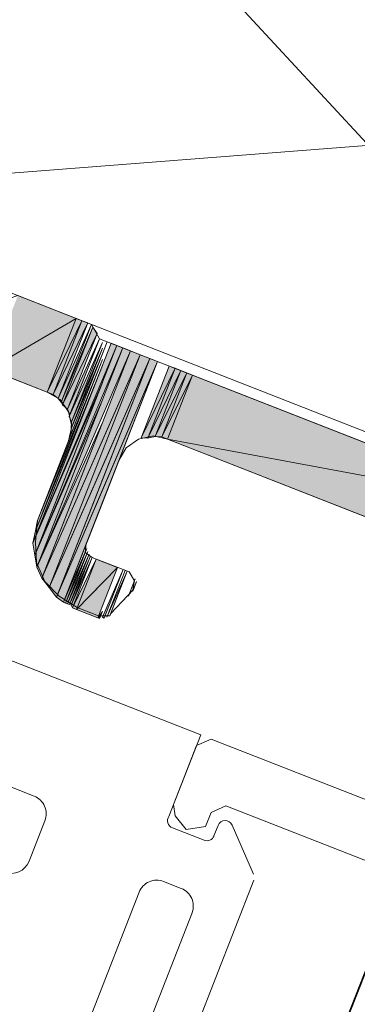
# Model space of a CAD drawing. Header units: millimetres. Extents: x -7374688 to -7372476, y 5958422 to 5960750.
# Tile 26 of 46: x -7373841 to -7373832, y 5960524 to 5960550. Entities that reach past the tile are written whole.
import ezdxf

# ---------------------------------------------------------------- set-up
doc = ezdxf.new("R2010")
doc.units = ezdxf.units.MM
for name, color, linetype, lineweight in [('Импорт в семействах', 7, 'Continuous', 18), ('Окна', 7, 'Continuous', 18), ('Элементы узлов', 7, 'Continuous', 18)]:
    doc.layers.add(name, color=color, linetype=linetype, lineweight=lineweight)

# ---------------------------------------------------------------- blocks, each defined once
blk = doc.blocks.new('ОкноВитражное_Одностворчатое_Агрисовгаз - Окно одностворчатое AGS68 в витраж ПО Л-21477776-Разрез 6-6')
at = {"layer": 'Окна', "lineweight": 35}
blk.add_line((-7373817.05, 5960561.862), (-7373833.443, 5960519.955), dxfattribs=at)
blk = doc.blocks.new('Витражная стойка в сборе - Окно для витража_dwg-21250016-Разрез 6-6')
at = {"layer": 'Импорт в семействах'}
for points in [[(-7373841.39, 5960540.891), (-7373840.629, 5960542.835), (-7373839.094, 5960542.235)], [(-7373839.855, 5960540.291), (-7373841.39, 5960540.891), (-7373839.094, 5960542.235)], [(-7373839.855, 5960540.291), (-7373839.094, 5960542.235), (-7373838.941, 5960542.175)], [(-7373839.702, 5960540.231), (-7373839.855, 5960540.291), (-7373838.941, 5960542.175)], [(-7373839.702, 5960540.231), (-7373838.941, 5960542.175), (-7373838.788, 5960542.115)], [(-7373839.568, 5960540.12), (-7373839.702, 5960540.231), (-7373838.788, 5960542.115)], [(-7373839.486, 5960540.029), (-7373839.568, 5960540.12), (-7373838.686, 5960542.075)], [(-7373839.455, 5960539.957), (-7373839.486, 5960540.029), (-7373838.654, 5960542.004)], [(-7373839.455, 5960539.957), (-7373838.654, 5960542.004), (-7373838.541, 5960541.841)], [(-7373839.321, 5960539.846), (-7373839.455, 5960539.957), (-7373838.541, 5960541.841)], [(-7373840.233, 5960536.309), (-7373838.171, 5960541.579), (-7373838.018, 5960541.519), (-7373838.399, 5960540.623)], [(-7373840.18, 5960535.994), (-7373838.018, 5960541.519), (-7373837.864, 5960541.459), (-7373838.399, 5960540.197)], [(-7373839.259, 5960539.704), (-7373839.321, 5960539.846), (-7373838.478, 5960541.699)], [(-7373839.217, 5960539.51), (-7373839.279, 5960539.653), (-7373838.399, 5960541.6)], [(-7373840.126, 5960535.678), (-7373837.864, 5960541.459), (-7373837.66, 5960541.379), (-7373838.399, 5960539.67)], [(-7373840.001, 5960535.393), (-7373837.66, 5960541.379), (-7373837.404, 5960541.279), (-7373838.399, 5960539.024)], [(-7373839.805, 5960535.14), (-7373840.001, 5960535.393), (-7373837.404, 5960541.279), (-7373838.399, 5960538.735)], [(-7373839.805, 5960535.14), (-7373837.404, 5960541.279), (-7373837.148, 5960541.179), (-7373838.399, 5960538.336)], [(-7373839.235, 5960539.163), (-7373839.225, 5960539.337), (-7373838.399, 5960541.3)], [(-7373839.225, 5960539.337), (-7373839.217, 5960539.51), (-7373838.399, 5960541.449)], [(-7373840.233, 5960536.309), (-7373840.164, 5960536.636), (-7373838.399, 5960540.997)], [(-7373840.164, 5960536.636), (-7373840.115, 5960536.912), (-7373838.399, 5960541.148)], [(-7373839.61, 5960534.886), (-7373839.805, 5960535.14), (-7373837.148, 5960541.179), (-7373838.399, 5960537.981)], [(-7373839.61, 5960534.886), (-7373837.148, 5960541.179), (-7373836.943, 5960541.099), (-7373838.399, 5960537.707)], [(-7373839.425, 5960534.755), (-7373839.61, 5960534.886), (-7373836.943, 5960541.099), (-7373838.399, 5960537.378)], [(-7373837.377, 5960539.086), (-7373836.637, 5960540.979), (-7373836.483, 5960540.919)], [(-7373837.204, 5960539.077), (-7373837.377, 5960539.086), (-7373836.483, 5960540.919)], [(-7373837.204, 5960539.077), (-7373836.483, 5960540.919), (-7373836.33, 5960540.859)], [(-7373837.204, 5960539.077), (-7373836.33, 5960540.859), (-7373837.01, 5960539.119)], [(-7373837.01, 5960539.119), (-7373836.33, 5960540.859), (-7373836.176, 5960540.798)], [(-7373836.836, 5960539.11), (-7373837.01, 5960539.119), (-7373836.176, 5960540.798)], [(-7373836.836, 5960539.11), (-7373836.176, 5960540.798), (-7373836.023, 5960540.738)], [(-7373836.683, 5960539.05), (-7373836.836, 5960539.11), (-7373836.023, 5960540.738)], [(-7373827.223, 5960537.296), (-7373836.683, 5960539.05), (-7373836.023, 5960540.738)], [(-7373840.18, 5960535.994), (-7373840.233, 5960536.309), (-7373838.399, 5960540.546)], [(-7373840.126, 5960535.678), (-7373840.18, 5960535.994), (-7373838.399, 5960540.092)], [(-7373840.001, 5960535.393), (-7373840.126, 5960535.678), (-7373838.399, 5960539.489)], [(-7373827.883, 5960535.608), (-7373836.683, 5960539.05), (-7373827.223, 5960537.296)], [(-7373839.374, 5960534.735), (-7373839.425, 5960534.755), (-7373838.814, 5960536.167)], [(-7373839.323, 5960534.715), (-7373839.374, 5960534.735), (-7373838.782, 5960536.096)], [(-7373839.272, 5960534.695), (-7373839.323, 5960534.715), (-7373838.751, 5960536.025)], [(-7373839.221, 5960534.675), (-7373839.272, 5960534.695), (-7373838.721, 5960535.954)], [(-7373839.189, 5960534.604), (-7373839.221, 5960534.675), (-7373838.669, 5960535.934)], [(-7373839.087, 5960534.564), (-7373839.189, 5960534.604), (-7373838.567, 5960535.894)], [(-7373839.087, 5960534.564), (-7373838.567, 5960535.894), (-7373838.004, 5960535.674), (-7373838.399, 5960535.269)], [(-7373838.524, 5960534.343), (-7373839.087, 5960534.564), (-7373838.004, 5960535.674), (-7373838.399, 5960534.663)], [(-7373838.351, 5960534.335), (-7373838.399, 5960534.361), (-7373837.85, 5960535.614)], [(-7373838.473, 5960534.324), (-7373838.524, 5960534.343), (-7373838.399, 5960534.514)]]:
    blk.add_hatch(color=256, dxfattribs=at).paths.add_polyline_path(points)
at = {"layer": 'Импорт в семействах', "color": 9, "true_color": 0xc0c0c0}
for p, q in [((-7373820.37, 5960534.91), (-7373842.393, 5960558.685)), ((-7373815.226, 5960548.059), (-7373847.536, 5960545.537))]:
    blk.add_line(p, q, dxfattribs=at)
at = {"layer": 'Импорт в семействах'}
for p, q in [((-7373840.629, 5960542.835), (-7373839.094, 5960542.235)), ((-7373841.39, 5960540.891), (-7373839.094, 5960542.235)), ((-7373839.094, 5960542.235), (-7373841.39, 5960540.891)), ((-7373839.094, 5960542.235), (-7373839.855, 5960540.291)), ((-7373839.855, 5960540.291), (-7373839.094, 5960542.235)), ((-7373839.855, 5960540.291), (-7373838.941, 5960542.175)), ((-7373838.941, 5960542.175), (-7373839.855, 5960540.291)), ((-7373838.941, 5960542.175), (-7373839.702, 5960540.231)), ((-7373839.702, 5960540.231), (-7373838.941, 5960542.175)), ((-7373839.702, 5960540.231), (-7373838.788, 5960542.115)), ((-7373838.788, 5960542.115), (-7373839.702, 5960540.231)), ((-7373838.788, 5960542.115), (-7373839.568, 5960540.12)), ((-7373839.568, 5960540.12), (-7373838.686, 5960542.075)), ((-7373838.686, 5960542.075), (-7373839.486, 5960540.029)), ((-7373839.486, 5960540.029), (-7373838.654, 5960542.004)), ((-7373838.654, 5960542.004), (-7373839.455, 5960539.957)), ((-7373839.455, 5960539.957), (-7373838.654, 5960542.004)), ((-7373839.094, 5960542.235), (-7373838.941, 5960542.175)), ((-7373838.941, 5960542.175), (-7373838.788, 5960542.115)), ((-7373838.654, 5960542.004), (-7373838.541, 5960541.841)), ((-7373839.455, 5960539.957), (-7373838.541, 5960541.841)), ((-7373838.541, 5960541.841), (-7373839.455, 5960539.957)), ((-7373838.541, 5960541.841), (-7373839.321, 5960539.846)), ((-7373840.233, 5960536.309), (-7373838.171, 5960541.579)), ((-7373840.18, 5960535.994), (-7373838.018, 5960541.519)), ((-7373839.321, 5960539.846), (-7373838.478, 5960541.699)), ((-7373839.279, 5960539.653), (-7373838.399, 5960541.6)), ((-7373838.478, 5960541.699), (-7373839.259, 5960539.704)), ((-7373838.399, 5960541.6), (-7373839.217, 5960539.51)), ((-7373838.018, 5960541.519), (-7373838.399, 5960540.623)), ((-7373838.171, 5960541.579), (-7373838.018, 5960541.519)), ((-7373838.018, 5960541.519), (-7373837.864, 5960541.459)), ((-7373840.126, 5960535.678), (-7373837.864, 5960541.459)), ((-7373840.001, 5960535.393), (-7373837.66, 5960541.379)), ((-7373840.001, 5960535.393), (-7373837.404, 5960541.279)), ((-7373839.805, 5960535.14), (-7373837.404, 5960541.279)), ((-7373838.399, 5960541.3), (-7373839.235, 5960539.163)), ((-7373838.399, 5960541.449), (-7373839.225, 5960539.337)), ((-7373839.225, 5960539.337), (-7373838.399, 5960541.3)), ((-7373839.217, 5960539.51), (-7373838.399, 5960541.449)), ((-7373837.864, 5960541.459), (-7373838.399, 5960540.197)), ((-7373837.66, 5960541.379), (-7373838.399, 5960539.67)), ((-7373837.404, 5960541.279), (-7373838.399, 5960538.735)), ((-7373837.404, 5960541.279), (-7373838.399, 5960539.024)), ((-7373837.864, 5960541.459), (-7373837.66, 5960541.379)), ((-7373837.66, 5960541.379), (-7373837.404, 5960541.279)), ((-7373837.404, 5960541.279), (-7373837.148, 5960541.179)), ((-7373838.399, 5960540.997), (-7373840.233, 5960536.309)), ((-7373838.399, 5960541.148), (-7373840.164, 5960536.636)), ((-7373840.164, 5960536.636), (-7373838.399, 5960540.997)), ((-7373840.115, 5960536.912), (-7373838.399, 5960541.148)), ((-7373839.805, 5960535.14), (-7373837.148, 5960541.179)), ((-7373839.61, 5960534.886), (-7373837.148, 5960541.179)), ((-7373839.61, 5960534.886), (-7373836.943, 5960541.099)), ((-7373837.148, 5960541.179), (-7373838.399, 5960537.981)), ((-7373837.148, 5960541.179), (-7373838.399, 5960538.336)), ((-7373836.943, 5960541.099), (-7373838.399, 5960537.378)), ((-7373836.943, 5960541.099), (-7373838.399, 5960537.707)), ((-7373837.377, 5960539.086), (-7373836.637, 5960540.979)), ((-7373837.148, 5960541.179), (-7373836.943, 5960541.099)), ((-7373836.637, 5960540.979), (-7373836.483, 5960540.919)), ((-7373839.855, 5960540.291), (-7373841.39, 5960540.891)), ((-7373837.377, 5960539.086), (-7373836.483, 5960540.919)), ((-7373836.483, 5960540.919), (-7373837.377, 5960539.086)), ((-7373836.483, 5960540.919), (-7373837.204, 5960539.077)), ((-7373837.204, 5960539.077), (-7373836.483, 5960540.919)), ((-7373837.204, 5960539.077), (-7373836.33, 5960540.859)), ((-7373836.33, 5960540.859), (-7373837.204, 5960539.077)), ((-7373836.33, 5960540.859), (-7373837.01, 5960539.119)), ((-7373837.01, 5960539.119), (-7373836.33, 5960540.859)), ((-7373837.01, 5960539.119), (-7373836.176, 5960540.798)), ((-7373836.176, 5960540.798), (-7373837.01, 5960539.119)), ((-7373836.176, 5960540.798), (-7373836.836, 5960539.11)), ((-7373836.836, 5960539.11), (-7373836.176, 5960540.798)), ((-7373836.836, 5960539.11), (-7373836.023, 5960540.738)), ((-7373836.023, 5960540.738), (-7373836.836, 5960539.11)), ((-7373836.023, 5960540.738), (-7373836.683, 5960539.05)), ((-7373836.683, 5960539.05), (-7373836.023, 5960540.738)), ((-7373836.483, 5960540.919), (-7373836.33, 5960540.859)), ((-7373836.33, 5960540.859), (-7373836.176, 5960540.798)), ((-7373836.176, 5960540.798), (-7373836.023, 5960540.738)), ((-7373836.023, 5960540.738), (-7373827.223, 5960537.296)), ((-7373838.399, 5960540.623), (-7373840.233, 5960536.309)), ((-7373840.233, 5960536.309), (-7373838.399, 5960540.546)), ((-7373838.399, 5960540.546), (-7373840.18, 5960535.994)), ((-7373838.399, 5960540.197), (-7373840.18, 5960535.994)), ((-7373839.702, 5960540.231), (-7373839.855, 5960540.291)), ((-7373839.568, 5960540.12), (-7373839.702, 5960540.231)), ((-7373840.18, 5960535.994), (-7373838.399, 5960540.092)), ((-7373838.399, 5960540.092), (-7373840.126, 5960535.678)), ((-7373839.486, 5960540.029), (-7373839.568, 5960540.12)), ((-7373839.455, 5960539.957), (-7373839.486, 5960540.029)), ((-7373839.321, 5960539.846), (-7373839.455, 5960539.957)), ((-7373838.399, 5960539.67), (-7373840.126, 5960535.678)), ((-7373839.259, 5960539.704), (-7373839.321, 5960539.846)), ((-7373840.126, 5960535.678), (-7373838.399, 5960539.489)), ((-7373838.399, 5960539.489), (-7373840.001, 5960535.393)), ((-7373839.217, 5960539.51), (-7373839.279, 5960539.653)), ((-7373839.225, 5960539.337), (-7373839.217, 5960539.51)), ((-7373839.235, 5960539.163), (-7373839.225, 5960539.337)), ((-7373838.399, 5960539.024), (-7373840.001, 5960535.393)), ((-7373837.204, 5960539.077), (-7373837.377, 5960539.086)), ((-7373837.01, 5960539.119), (-7373837.204, 5960539.077)), ((-7373836.836, 5960539.11), (-7373837.01, 5960539.119)), ((-7373836.683, 5960539.05), (-7373836.836, 5960539.11)), ((-7373827.883, 5960535.608), (-7373836.683, 5960539.05)), ((-7373836.683, 5960539.05), (-7373827.223, 5960537.296)), ((-7373827.223, 5960537.296), (-7373836.683, 5960539.05)), ((-7373838.399, 5960538.735), (-7373839.805, 5960535.14)), ((-7373838.399, 5960538.336), (-7373839.805, 5960535.14)), ((-7373838.399, 5960537.981), (-7373839.61, 5960534.886)), ((-7373838.399, 5960537.707), (-7373839.61, 5960534.886)), ((-7373838.399, 5960537.378), (-7373839.425, 5960534.755)), ((-7373840.164, 5960536.636), (-7373840.115, 5960536.912)), ((-7373840.233, 5960536.309), (-7373840.164, 5960536.636)), ((-7373840.18, 5960535.994), (-7373840.233, 5960536.309)), ((-7373839.425, 5960534.755), (-7373838.814, 5960536.167)), ((-7373838.814, 5960536.167), (-7373839.374, 5960534.735)), ((-7373839.374, 5960534.735), (-7373838.782, 5960536.096)), ((-7373838.782, 5960536.096), (-7373839.323, 5960534.715)), ((-7373840.126, 5960535.678), (-7373840.18, 5960535.994)), ((-7373839.323, 5960534.715), (-7373838.751, 5960536.025)), ((-7373838.751, 5960536.025), (-7373839.272, 5960534.695)), ((-7373839.272, 5960534.695), (-7373838.721, 5960535.954)), ((-7373838.721, 5960535.954), (-7373839.221, 5960534.675)), ((-7373839.221, 5960534.675), (-7373838.669, 5960535.934)), ((-7373838.669, 5960535.934), (-7373839.189, 5960534.604)), ((-7373839.189, 5960534.604), (-7373838.567, 5960535.894)), ((-7373838.567, 5960535.894), (-7373839.087, 5960534.564)), ((-7373839.087, 5960534.564), (-7373838.567, 5960535.894)), ((-7373838.567, 5960535.894), (-7373838.004, 5960535.674)), ((-7373840.001, 5960535.393), (-7373840.126, 5960535.678)), ((-7373839.087, 5960534.564), (-7373838.004, 5960535.674)), ((-7373838.004, 5960535.674), (-7373838.399, 5960534.663)), ((-7373838.004, 5960535.674), (-7373838.399, 5960535.269)), ((-7373838.399, 5960534.361), (-7373837.85, 5960535.614)), ((-7373837.85, 5960535.614), (-7373838.351, 5960534.335)), ((-7373839.805, 5960535.14), (-7373840.001, 5960535.393)), ((-7373838.399, 5960535.269), (-7373839.087, 5960534.564)), ((-7373839.61, 5960534.886), (-7373839.805, 5960535.14)), ((-7373839.425, 5960534.755), (-7373839.61, 5960534.886)), ((-7373839.374, 5960534.735), (-7373839.425, 5960534.755)), ((-7373839.323, 5960534.715), (-7373839.374, 5960534.735)), ((-7373839.272, 5960534.695), (-7373839.323, 5960534.715)), ((-7373839.221, 5960534.675), (-7373839.272, 5960534.695)), ((-7373839.189, 5960534.604), (-7373839.221, 5960534.675)), ((-7373839.087, 5960534.564), (-7373839.189, 5960534.604)), ((-7373838.524, 5960534.343), (-7373839.087, 5960534.564)), ((-7373838.399, 5960534.663), (-7373838.524, 5960534.343)), ((-7373838.524, 5960534.343), (-7373838.399, 5960534.514)), ((-7373838.399, 5960534.514), (-7373838.473, 5960534.324)), ((-7373838.473, 5960534.324), (-7373838.524, 5960534.343)), ((-7373838.351, 5960534.335), (-7373838.399, 5960534.361))]:
    blk.add_line(p, q, dxfattribs=at)
at = {"layer": 'Импорт в семействах', "flags": 128}
for points in [[(-7373838.188, 5960534.448), (-7373837.582, 5960535.095), (-7373837.542, 5960535.198), (-7373837.522, 5960535.249), (-7373837.582, 5960535.095), (-7373837.542, 5960535.198), (-7373837.582, 5960535.095), (-7373837.542, 5960535.198), (-7373837.602, 5960535.044), (-7373837.522, 5960535.249), (-7373837.602, 5960535.044), (-7373837.582, 5960535.095), (-7373837.522, 5960535.249), (-7373837.602, 5960535.044), (-7373837.522, 5960535.249), (-7373837.502, 5960535.3), (-7373837.602, 5960535.044), (-7373837.522, 5960535.249), (-7373837.602, 5960535.044), (-7373837.552, 5960535.32), (-7373837.697, 5960535.554), (-7373838.669, 5960535.934), (-7373838.854, 5960536.065), (-7373838.825, 5960536.29), (-7373837.964, 5960538.49), (-7373837.773, 5960538.828), (-7373837.448, 5960539.055), (-7373837.061, 5960539.139), (-7373836.683, 5960539.05), (-7373821.13, 5960532.966)], [(-7373843.934, 5960557.46), (-7373847.896, 5960547.33), (-7373847.926, 5960547.105), (-7373847.761, 5960546.923), (-7373847.454, 5960546.803), (-7373847.269, 5960546.672), (-7373847.298, 5960546.447), (-7373847.587, 5960545.557), (-7373847.616, 5960545.333), (-7373847.431, 5960545.201), (-7373841.036, 5960542.7), (-7373840.629, 5960542.835), (-7373838.686, 5960542.075), (-7373838.478, 5960541.699), (-7373827.223, 5960537.296)], [(-7373838.28, 5960534.366), (-7373837.799, 5960535.594), (-7373838.28, 5960534.366), (-7373837.799, 5960535.594), (-7373838.28, 5960534.366), (-7373837.748, 5960535.573), (-7373838.188, 5960534.448), (-7373838.208, 5960534.397), (-7373837.748, 5960535.573), (-7373838.208, 5960534.397), (-7373838.504, 5960534.395), (-7373839.067, 5960534.615), (-7373839.539, 5960534.917), (-7373839.919, 5960535.302), (-7373840.137, 5960535.8), (-7373840.161, 5960536.341), (-7373840.115, 5960536.912), (-7373839.295, 5960539.01), (-7373839.205, 5960539.388), (-7373839.29, 5960539.775), (-7373839.517, 5960540.1), (-7373839.855, 5960540.291), (-7373848.092, 5960543.513)], [(-7373839.425, 5960534.755), (-7373838.845, 5960536.238), (-7373839.425, 5960534.755), (-7373838.825, 5960536.29), (-7373838.845, 5960536.238), (-7373839.425, 5960534.755), (-7373838.845, 5960536.238), (-7373839.425, 5960534.755), (-7373838.845, 5960536.238), (-7373839.425, 5960534.755), (-7373838.834, 5960536.116), (-7373839.374, 5960534.735), (-7373838.814, 5960536.167), (-7373838.834, 5960536.116), (-7373839.374, 5960534.735), (-7373838.802, 5960536.045), (-7373839.323, 5960534.715), (-7373838.782, 5960536.096), (-7373838.802, 5960536.045), (-7373839.323, 5960534.715)]]:
    blk.add_lwpolyline(points, dxfattribs=at)
for points in [[(-7373842.393, 5960558.685), (-7373815.226, 5960548.059), (-7373820.37, 5960534.91), (-7373847.536, 5960545.537)], [(-7373839.235, 5960539.163), (-7373838.274, 5960541.619), (-7373839.295, 5960539.01), (-7373839.235, 5960539.163), (-7373838.274, 5960541.619)], [(-7373839.259, 5960539.704), (-7373838.478, 5960541.699), (-7373839.279, 5960539.653), (-7373839.259, 5960539.704), (-7373838.478, 5960541.699)], [(-7373837.964, 5960538.49), (-7373836.943, 5960541.099), (-7373837.904, 5960538.643), (-7373837.964, 5960538.49), (-7373836.943, 5960541.099)], [(-7373839.221, 5960534.675), (-7373838.721, 5960535.954), (-7373839.221, 5960534.675), (-7373838.721, 5960535.954)], [(-7373837.712, 5960534.911), (-7373837.532, 5960535.371), (-7373837.672, 5960535.013), (-7373837.712, 5960534.911), (-7373837.532, 5960535.371)]]:
    blk.add_lwpolyline(points, close=True, dxfattribs=at)
blk = doc.blocks.new('Витражная стойка в сборе - Витражная стойка в сборе-21069598-Разрез 6-6')
at = {"layer": 'Элементы узлов', "color": 196, "true_color": 0x400080}
for p, q in [((-7373850.246, 5960536.905), (-7373835.806, 5960531.257)), ((-7373840.2, 5960529.647), (-7373848.581, 5960532.926)), ((-7373835.806, 5960531.257), (-7373836.645, 5960529.111)), ((-7373840.335, 5960527.928), (-7373839.916, 5960528.999)), ((-7373836.553, 5960528.811), (-7373835.715, 5960528.483)), ((-7373835.456, 5960528.597), (-7373835.347, 5960528.876)), ((-7373834.977, 5960528.883), (-7373834.41, 5960527.588)), ((-7373836.318, 5960527.216), (-7373836.784, 5960527.398)), ((-7373834.407, 5960527.435), (-7373836.739, 5960521.475)), ((-7373837.432, 5960527.115), (-7373838.743, 5960523.762)), ((-7373837.346, 5960523.216), (-7373836.035, 5960526.568))]:
    blk.add_line(p, q, dxfattribs=at)
at = {"layer": 'Элементы узлов'}
for p, q in [((-7373835.526, 5960531.148), (-7373835.915, 5960530.977)), ((-7373817.257, 5960524.001), (-7373835.526, 5960531.148)), ((-7373835.915, 5960530.977), (-7373836.523, 5960529.423)), ((-7373836.523, 5960529.423), (-7373836.478, 5960529.126)), ((-7373835.53, 5960529.216), (-7373835.142, 5960529.386)), ((-7373835.142, 5960529.386), (-7373821.526, 5960524.06)), ((-7373836.478, 5960529.126), (-7373836.19, 5960528.766)), ((-7373835.676, 5960528.844), (-7373835.53, 5960529.216)), ((-7373836.19, 5960528.766), (-7373835.676, 5960528.844))]:
    blk.add_line(p, q, dxfattribs=at)
at = {"layer": 'Элементы узлов', "color": 196, "true_color": 0x400080}
for centre, start, end in [((-7373840.801, 5960528.11), 248.6356, 338.6356), ((-7373836.966, 5960526.932), 68.6356, 158.6356)]:
    blk.add_arc(centre, 0.5, start, end, dxfattribs=at)
for centre, major_axis, start_param, end_param in [((-7373840.382, 5960529.181), (-0.369, 0.337), 3.508727, 5.079524), ((-7373836.481, 5960528.997), (0.128, 0.154), 1.660351, 3.464557), ((-7373835.161, 5960528.803), (0.037, 0.197), 5.311348, 7.667542), ((-7373835.642, 5960528.67), (0.037, 0.197), 2.955153, 4.525949), ((-7373836.501, 5960526.75), (-0.418, 0.274), 3.347852, 4.918649)]:
    blk.add_ellipse(centre, major_axis=major_axis, ratio=1, start_param=start_param, end_param=end_param, dxfattribs=at)
blk.add_blockref('Витражная стойка в сборе - Окно для витража_dwg-21250016-Разрез 6-6', (0, 0))

msp = doc.modelspace()

# ---------------------------------------------------------------- block references
at = {"layer": 'Окна'}
msp.add_blockref('ОкноВитражное_Одностворчатое_Агрисовгаз - Окно одностворчатое AGS68 в витраж ПО Л-21477776-Разрез 6-6', (0, 0), dxfattribs=at)
at = {"layer": 'Элементы узлов'}
msp.add_blockref('Витражная стойка в сборе - Витражная стойка в сборе-21069598-Разрез 6-6', (0, 0), dxfattribs=at)

doc.saveas('drawing.dxf')
